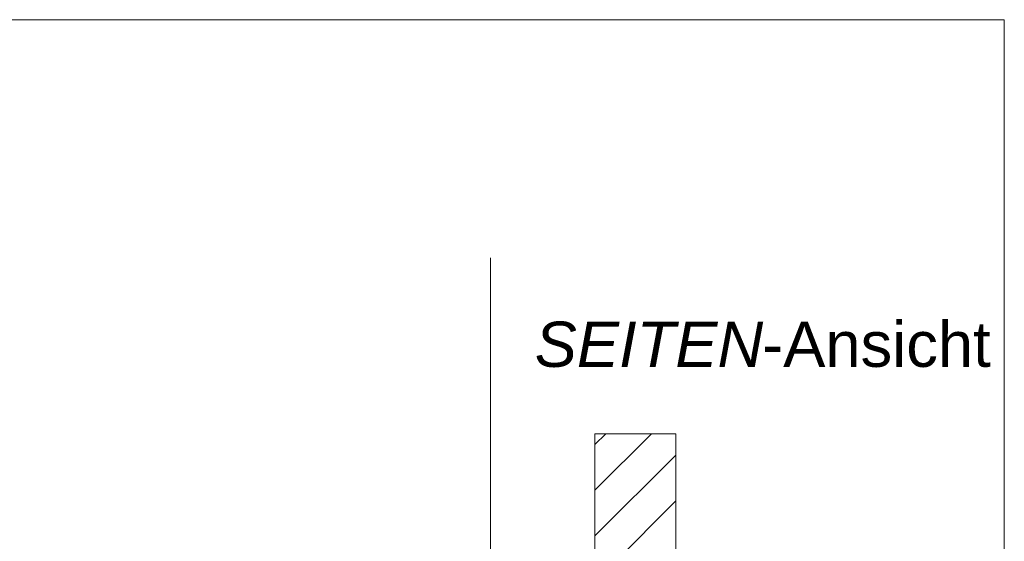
# Model space of a CAD drawing. Extents: x -620 to 3480, y 62 to 1102.
# Tile 146 of 256: x 228 to 258, y 674 to 690. Entities that reach past the tile are written whole.
import ezdxf
from ezdxf.lldxf.tags import DXFTag

# ---------------------------------------------------------------- set-up
doc = ezdxf.new("R2010")
doc.units = 0
doc.layers.get('0').update_dxf_attribs({"lineweight": 13})
doc.layers.add('E_Detail_Beschriftung', color=7, linetype='Continuous', lineweight=13, true_color=0x009900)
doc.layers.add('E_Detail_Wandschraffur', color=7, linetype='Continuous', lineweight=5, true_color=0xc0c0c0)
doc.layers.add('E_Detail_Linie_Text_Bem', color=7, linetype='Continuous', lineweight=13)
doc.styles.get("Standard").update_dxf_attribs({"font": 'ARIALN.TTF'})
tags = doc.linetypes.add('fein_strichliert', pattern=[4, 1, -2, 1]).pattern_tags.tags
tags[8:9] = [DXFTag(74, 4), DXFTag(75, 0), DXFTag(340, '0'), DXFTag(46, 0.0), DXFTag(50, 0.0), DXFTag(44, 0.0), DXFTag(45, 0.0)]
tags[6:7] = [DXFTag(74, 4), DXFTag(75, 0), DXFTag(340, '0'), DXFTag(46, 0.0), DXFTag(50, 0.0), DXFTag(44, 0.0), DXFTag(45, 0.0)]
tags[4:5] = [DXFTag(74, 4), DXFTag(75, 0), DXFTag(340, '0'), DXFTag(46, 0.0), DXFTag(50, 0.0), DXFTag(44, 0.0), DXFTag(45, 0.0)]
tags = doc.linetypes.add('fein_strichliert-A06G9STX8I', pattern=[4, 1, -2, 1]).pattern_tags.tags
tags[8:9] = [DXFTag(74, 4), DXFTag(75, 0), DXFTag(340, '0'), DXFTag(46, 0.0), DXFTag(50, 0.0), DXFTag(44, 0.0), DXFTag(45, 0.0)]
tags[6:7] = [DXFTag(74, 4), DXFTag(75, 0), DXFTag(340, '0'), DXFTag(46, 0.0), DXFTag(50, 0.0), DXFTag(44, 0.0), DXFTag(45, 0.0)]
tags[4:5] = [DXFTag(74, 4), DXFTag(75, 0), DXFTag(340, '0'), DXFTag(46, 0.0), DXFTag(50, 0.0), DXFTag(44, 0.0), DXFTag(45, 0.0)]

# ---------------------------------------------------------------- blocks, each defined once
blk = doc.blocks.new('Referenz-A06G9SU08I')
at = {"layer": 'E_Detail_Linie_Text_Bem', "linetype": 'fein_strichliert-A06G9STX8I', "ltscale": 0.65}
for p, q in [((258.354, 690.002), (195.585, 690.002)), ((258.354, 628.685), (258.354, 690.002)), ((242.473, 629.766), (242.473, 682.646))]:
    blk.add_line(p, q, dxfattribs=at)
at = {"layer": 'E_Detail_Linie_Text_Bem', "linetype": 'Continuous', "ltscale": 0.13}
for p, q in [((245.702, 677.209), (248.202, 677.209)), ((245.702, 673.074), (245.702, 677.209)), ((248.202, 677.209), (248.202, 673.074))]:
    blk.add_line(p, q, dxfattribs=at)
at = {"layer": 'E_Detail_Wandschraffur', "linetype": 'ByBlock', "ltscale": 0.13}
for p, q in [((245.702, 675.461), (247.449, 677.209)), ((246.143, 673.074), (248.202, 675.133))]:
    blk.add_line(p, q, dxfattribs=at)
at = {"layer": 'E_Detail_Wandschraffur', "linetype": 'fein_strichliert', "ltscale": 0.13}
for p, q in [((245.702, 676.876), (246.035, 677.209)), ((245.702, 674.047), (248.202, 676.547))]:
    blk.add_line(p, q, dxfattribs=at)
at = {"layer": 'E_Detail_Beschriftung', "linetype": 'Continuous', "lineweight": -2, "ltscale": 0.25, "char_height": 1.4, "attachment_point": 1}
for s, insert in [('{\\fArial;-Ansicht}', (250.869, 680.673)), ('{\\fArial|b0|i1;SEITEN}', (243.839, 680.673))]:
    blk.add_mtext(s, dxfattribs=dict(at, insert=insert))

msp = doc.modelspace()

# ---------------------------------------------------------------- block references
at = {"color": 8, "lineweight": 25, "ltscale": 0.25, "true_color": 0x808080}
msp.add_blockref('Referenz-A06G9SU08I', (0, 0), dxfattribs=at)

doc.saveas('drawing.dxf')
